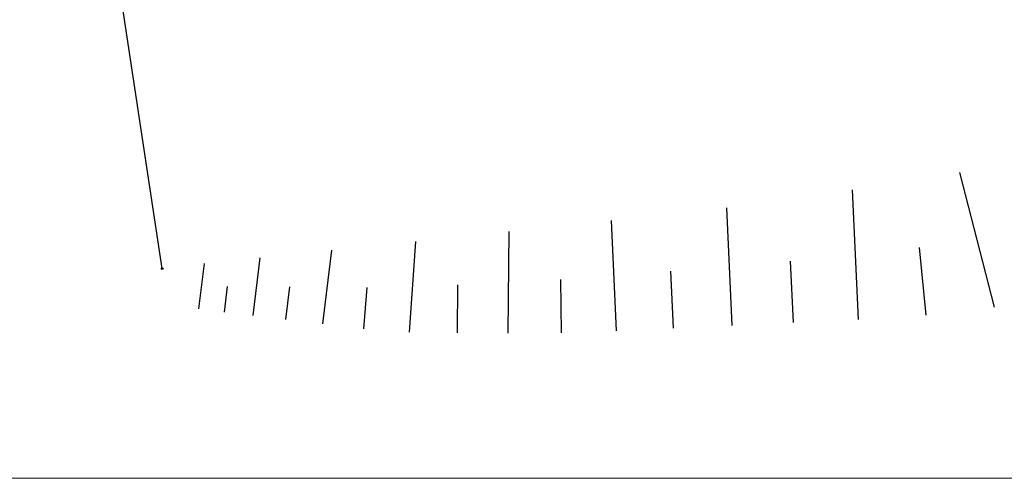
# Model space of a CAD drawing. Extents: x 7583285 to 7585126, y 6019995 to 6020809.
# Tile 37 of 54: x 7584315 to 7584370, y 6020644 to 6020669. Entities that reach past the tile are written whole.
import ezdxf

# ---------------------------------------------------------------- set-up
doc = ezdxf.new("R2010")
doc.units = 0
doc.header["$MEASUREMENT"] = 0
doc.linetypes.add('1_1', pattern=[0])
doc.linetypes.add('1_OTRK', pattern=[1.75, 1.25, -0.5])
doc.layers.get('0').update_dxf_attribs({"linetype": 'CONTINUOUS', "lineweight": 5})
doc.layers.add('Dzialki', color=3, linetype='CONTINUOUS', lineweight=25)
doc.layers.add('OTR_L_1', color=7, linetype='1_OTRK')
doc.layers.add('Punkty', color=7, linetype='CONTINUOUS')

# ---------------------------------------------------------------- blocks, each defined once
blk = doc.blocks.new('GRO')
at = {"linetype": 'Continuous'}
blk.add_circle((0, 0), 0.045, dxfattribs=at)

msp = doc.modelspace()

# ---------------------------------------------------------------- linework, layer by layer
at = {"lineweight": 9}
msp.add_lwpolyline([(7584509.239, 6020643.695), (7584299.239, 6020643.695), (7584299.239, 6020792.195), (7584509.239, 6020792.195), (7584509.239, 6020643.695)], dxfattribs=at)
at = {"layer": 'Dzialki'}
msp.add_line((7584323.44, 6020655.38), (7584316.88, 6020698.83), dxfattribs=at)
at = {"layer": 'OTR_L_1', "linetype": '1_1'}
for p, q in [((7584369.84, 6020653.24), (7584367.92, 6020660.73)), ((7584362.26, 6020652.54), (7584361.93, 6020659.78)), ((7584355.22, 6020652.21), (7584354.92, 6020658.76)), ((7584348.78, 6020651.91), (7584348.5, 6020658.06)), ((7584342.73, 6020651.78), (7584342.78, 6020657.45)), ((7584337.22, 6020651.84), (7584337.58, 6020656.9)), ((7584332.4, 6020652.3), (7584332.9, 6020656.41)), ((7584366.03, 6020652.79), (7584365.66, 6020656.55)), ((7584328.52, 6020652.77), (7584328.91, 6020655.99)), ((7584358.64, 6020652.37), (7584358.48, 6020655.79)), ((7584325.49, 6020653.14), (7584325.8, 6020655.66)), ((7584351.95, 6020652.06), (7584351.8, 6020655.23)), ((7584345.71, 6020651.8), (7584345.67, 6020654.78)), ((7584326.91, 6020652.96), (7584327.09, 6020654.39)), ((7584330.34, 6020652.55), (7584330.56, 6020654.37)), ((7584334.69, 6020652.02), (7584334.86, 6020654.33)), ((7584339.9, 6020651.8), (7584339.92, 6020654.48))]:
    msp.add_line(p, q, dxfattribs=at)

# ---------------------------------------------------------------- block references
at = {"layer": 'Punkty'}
msp.add_blockref('GRO', (7584323.44, 6020655.38), dxfattribs=at)

doc.saveas('drawing.dxf')
